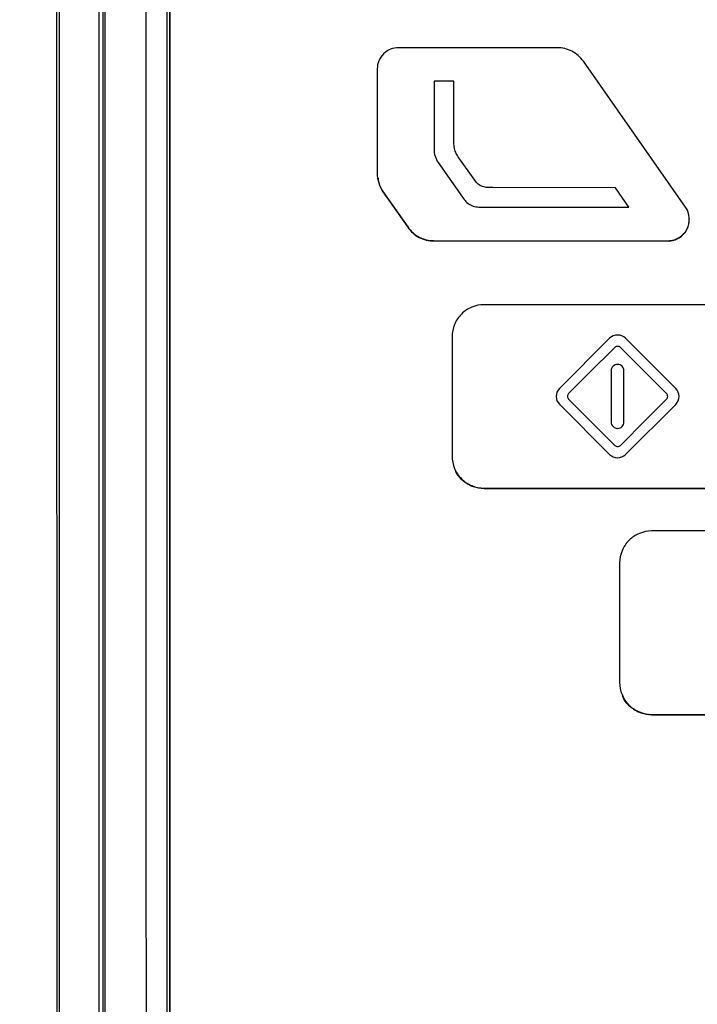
# Model space of a CAD drawing. Header units: millimetres. Extents: x 155473 to 158085, y 111018 to 114514.
# Tile 111 of 181: x 156952 to 156983, y 112960 to 113006. Entities that reach past the tile are written whole.
import ezdxf

# ---------------------------------------------------------------- set-up
doc = ezdxf.new("R2010")
doc.units = ezdxf.units.MM

msp = doc.modelspace()

# ---------------------------------------------------------------- linework, layer by layer
at = {"color": 7, "linetype": 'Continuous', "lineweight": 25}
for p, q in [((156953.516, 113052.988), (156953.516, 112941.716)), ((156955.399, 112943.144), (156955.399, 113050.619)), ((156955.555, 113050.185), (156955.565, 112943.287)), ((156958.711, 112943.256), (156958.71, 113048.497)), ((156976.862, 113004.625), (156969.429, 113004.625)), ((156982.878, 112997.152), (156978.091, 113003.985)), ((156968.429, 113003.626), (156968.428, 112998.741)), ((156972.016, 113003.054), (156971.09, 113003.055)), ((156971.09, 113003.055), (156971.09, 112999.868)), ((156972.015, 113000.374), (156972.016, 113003.054)), ((156971.288, 112999.237), (156972.421, 112997.62)), ((156972.998, 112998.414), (156972.26, 112999.465)), ((156968.446, 112998.513), (156968.446, 112998.498)), ((156968.698, 112997.883), (156969.856, 112996.223)), ((156968.698, 112997.883), (156968.698, 112997.868)), ((156968.698, 112997.868), (156969.856, 112996.207)), ((156979.596, 112998.062), (156973.841, 112998.065)), ((156980.218, 112997.151), (156979.596, 112998.062)), ((156973.322, 112997.152), (156980.218, 112997.151)), ((156983.059, 112996.58), (156983.059, 112996.596)), ((156969.856, 112996.223), (156969.856, 112996.207)), ((156971.086, 112995.581), (156982.059, 112995.579)), ((156971.086, 112995.581), (156971.086, 112995.565)), ((156971.086, 112995.565), (156982.059, 112995.564)), ((156982.059, 112995.579), (156982.059, 112995.564)), ((156985.953, 112992.577), (156973.437, 112992.578)), ((156971.936, 112991.079), (156971.936, 112985.482)), ((156979.323, 112991.005), (156976.968, 112988.651)), ((156982.421, 112988.65), (156980.066, 112991.005)), ((156979.394, 112989.48), (156979.394, 112987.079)), ((156979.994, 112987.079), (156979.995, 112989.48)), ((156976.968, 112987.909), (156979.323, 112985.555)), ((156980.065, 112985.555), (156982.421, 112987.908)), ((156971.965, 112985.189), (156971.965, 112985.174)), ((156973.436, 112983.982), (156985.952, 112983.981)), ((156973.436, 112983.982), (156973.436, 112983.967)), ((156973.436, 112983.967), (156985.952, 112983.965)), ((156994.704, 112981.972), (156981.291, 112981.974)), ((156979.791, 112980.475), (156979.79, 112974.877)), ((156979.819, 112974.585), (156979.819, 112974.569)), ((156981.29, 112973.377), (156994.703, 112973.376)), ((156981.29, 112973.377), (156981.29, 112973.362)), ((156981.29, 112973.362), (156994.703, 112973.361))]:
    msp.add_line(p, q, dxfattribs=at)
at = {"color": 7, "linetype": 'Continuous', "lineweight": 25, "flags": 128}
for points in [[(156979.563, 112990.576), (156978.35, 112989.364), (156977.397, 112988.412)], [(156981.992, 112988.411), (156980.779, 112989.624), (156979.826, 112990.576)], [(156977.397, 112988.148), (156978.609, 112986.936), (156979.562, 112985.983)], [(156979.826, 112985.983), (156981.039, 112987.195), (156981.992, 112988.148)]]:
    msp.add_lwpolyline(points, dxfattribs=at)
at = {"color": 7, "linetype": 'Continuous', "lineweight": 25}
for points, knots in [([(156997.953, 112874.672), (156990.166, 112874.672), (156982.481, 112874.672), (156970.839, 112874.672), (156966.939, 112874.672), (156959.054, 112874.672), (156955.069, 112874.672), (156948.982, 112874.672), (156946.422, 112874.672), (156943.826, 112874.672), (156943.045, 112874.672), (156942.787, 112874.67), (156942.242, 112874.686), (156941.957, 112874.703), (156941.066, 112874.785), (156940.421, 112874.881), (156939.034, 112875.208), (156938.293, 112875.439), (156937.172, 112875.907), (156936.799, 112876.082), (156936.069, 112876.464), (156935.713, 112876.671), (156935.033, 112877.108), (156934.708, 112877.337), (156934.101, 112877.804), (156933.817, 112878.042), (156933.025, 112878.757), (156932.579, 112879.232), (156932.005, 112879.917), (156931.83, 112880.141), (156931.507, 112880.579), (156931.361, 112880.793), (156930.098, 112882.686), (156929.047, 112884.262), (156927.016, 112887.306), (156926.033, 112888.778), (156924.097, 112891.68), (156923.144, 112893.108), (156921.236, 112895.969), (156920.281, 112897.4), (156918.339, 112900.31), (156917.351, 112901.79), (156916.07, 112903.711), (156915.822, 112904.12), (156915.359, 112904.99), (156915.143, 112905.452), (156914.758, 112906.417), (156914.588, 112906.921), (156914.306, 112907.954), (156914.194, 112908.483), (156914.032, 112909.543), (156913.983, 112910.075), (156913.953, 112910.858), (156913.953, 112911.116), (156913.953, 112911.631), (156913.953, 112912.919), (156913.953, 112918.327), (156913.953, 112931.718), (156913.953, 112960.559), (156913.953, 112985.277), (156913.953, 113067.67), (156913.953, 113133.59), (156913.953, 113199.509)], [0, 0, 0, 0, 0.0625, 0.0625, 0.09375, 0.09375, 0.125, 0.125, 0.140625, 0.144531, 0.144531, 0.146484, 0.146484, 0.148438, 0.148438, 0.152344, 0.152344, 0.15625, 0.15625, 0.158203, 0.158203, 0.160156, 0.160156, 0.162109, 0.162109, 0.164063, 0.164063, 0.167969, 0.167969, 0.169922, 0.169922, 0.171875, 0.171875, 0.1875, 0.1875, 0.203125, 0.203125, 0.21875, 0.21875, 0.234375, 0.234375, 0.25, 0.25, 0.253906, 0.253906, 0.257813, 0.257813, 0.261719, 0.261719, 0.265625, 0.265625, 0.269531, 0.269531, 0.271484, 0.271484, 0.273438, 0.28125, 0.3125, 0.375, 0.5, 0.5, 1, 1, 1, 1]), ([(156997.953, 112878.391), (156996.319, 112878.391), (156993.059, 112878.391), (156988.178, 112878.39), (156983.31, 112878.389), (156978.445, 112878.387), (156973.149, 112878.385), (156967.44, 112878.382), (156961.332, 112878.379), (156955.26, 112878.374), (156950.713, 112878.37), (156947.681, 112878.367), (156946.156, 112878.366), (156944.634, 112878.364), (156943.534, 112878.365), (156942.768, 112878.362), (156942.212, 112878.379), (156941.282, 112878.471), (156939.995, 112878.742), (156938.596, 112879.257), (156937.24, 112879.996), (156936.04, 112880.89), (156935.194, 112881.738), (156934.658, 112882.39), (156934.321, 112882.844), (156933.975, 112883.37), (156933.594, 112883.939), (156933.066, 112884.731), (156932.287, 112885.898), (156931.148, 112887.606), (156929.146, 112890.608), (156926.382, 112894.75), (156923.817, 112898.595), (156922.102, 112901.165), (156921.246, 112902.447), (156920.394, 112903.725), (156919.73, 112904.721), (156919.273, 112905.402), (156919.034, 112905.767), (156918.837, 112906.098), (156918.657, 112906.426), (156918.492, 112906.754), (156918.342, 112907.081), (156918.206, 112907.403), (156917.946, 112908.082), (156917.636, 112909.173), (156917.477, 112910.359), (156917.449, 112911.252), (156917.454, 112911.766), (156917.453, 112912.246), (156917.453, 112913.017), (156917.453, 112914.506), (156917.453, 112917.857), (156917.453, 112924.723), (156917.453, 112934.737), (156917.453, 112946.753), (156917.453, 112962.775), (156917.453, 112982.8), (156917.453, 113003.743), (156917.453, 113021.599), (156917.453, 113036.373), (156917.453, 113051.147), (156917.453, 113065.922), (156917.453, 113080.699), (156917.453, 113095.476), (156917.453, 113110.255), (156917.453, 113125.035), (156917.453, 113139.815), (156917.453, 113154.597), (156917.453, 113169.38), (156917.453, 113184.163), (156917.453, 113194.018), (156917.453, 113198.946)], [0, 0, 0, 0, 0.012688, 0.025317, 0.037911, 0.050497, 0.063101, 0.07904, 0.094839, 0.110545, 0.126202, 0.130156, 0.134103, 0.138043, 0.141978, 0.142652, 0.143991, 0.1463, 0.149907, 0.154174, 0.157833, 0.161868, 0.165756, 0.167102, 0.16842, 0.170149, 0.171992, 0.173734, 0.177543, 0.182892, 0.189679, 0.20557, 0.221569, 0.225582, 0.22957, 0.233543, 0.237513, 0.238873, 0.23991, 0.240897, 0.241868, 0.242819, 0.24375, 0.244656, 0.245533, 0.249397, 0.253436, 0.254787, 0.256337, 0.257425, 0.258514, 0.262323, 0.268989, 0.284542, 0.31565, 0.346761, 0.377864, 0.44009, 0.502293, 0.540543, 0.578798, 0.617059, 0.655325, 0.693597, 0.731874, 0.770158, 0.808448, 0.846745, 0.885048, 0.923358, 0.961675, 1, 1, 1, 1]), ([(156899.953, 113197.451), (156899.953, 113180.021), (156899.953, 113162.426), (156899.953, 113127.007), (156899.953, 113109.183), (156899.953, 113055.536), (156899.953, 113019.542), (156899.953, 112965.941), (156899.953, 112948.139), (156899.953, 112926.038), (156899.953, 112919.419), (156899.953, 112911.719), (156899.953, 112908.287), (156899.953, 112907.052), (156899.953, 112906.777), (156899.952, 112906.637), (156899.958, 112906.25), (156899.97, 112906.027), (156900.003, 112905.613), (156900.024, 112905.421), (156900.072, 112905.051), (156900.099, 112904.876), (156900.19, 112904.367), (156900.263, 112904.052), (156900.43, 112903.44), (156900.525, 112903.144), (156900.739, 112902.558), (156900.859, 112902.268), (156901.132, 112901.679), (156901.286, 112901.382), (156901.56, 112900.91), (156901.659, 112900.749), (156901.825, 112900.494), (156901.884, 112900.407), (156901.999, 112900.234), (156902.288, 112899.802), (156903.042, 112898.673), (156903.744, 112897.621), (156906.095, 112894.1), (156908.014, 112891.228), (156911.875, 112885.444), (156913.818, 112882.535), (156917.671, 112876.764), (156919.581, 112873.904), (156922.384, 112869.706), (156923.425, 112868.148), (156924.449, 112866.614), (156924.677, 112866.273), (156924.79, 112866.107), (156925.13, 112865.642), (156925.356, 112865.367), (156926.042, 112864.598), (156926.509, 112864.166), (156927.482, 112863.396), (156927.989, 112863.06), (156929.069, 112862.464), (156929.64, 112862.205), (156930.59, 112861.875), (156930.922, 112861.776), (156931.636, 112861.601), (156932.016, 112861.525), (156932.658, 112861.439), (156932.884, 112861.414), (156933.372, 112861.378), (156933.636, 112861.367), (156934.544, 112861.366), (156935.154, 112861.366), (156945.52, 112861.366), (156955.688, 112861.366), (156976.557, 112861.366), (156987.255, 112861.366), (156997.953, 112861.366)], [0, 0, 0, 0, 0.125, 0.125, 0.25, 0.25, 0.5, 0.5, 0.625, 0.625, 0.65625, 0.671875, 0.679688, 0.680664, 0.680664, 0.681641, 0.681641, 0.683594, 0.683594, 0.685547, 0.685547, 0.6875, 0.6875, 0.691406, 0.691406, 0.695313, 0.695313, 0.699219, 0.699219, 0.703125, 0.703125, 0.705078, 0.705078, 0.706055, 0.706055, 0.707031, 0.710938, 0.71875, 0.71875, 0.75, 0.75, 0.78125, 0.78125, 0.8125, 0.8125, 0.828125, 0.830078, 0.830078, 0.832031, 0.832031, 0.835938, 0.835938, 0.84375, 0.84375, 0.851563, 0.851563, 0.859375, 0.859375, 0.863281, 0.863281, 0.867188, 0.867188, 0.869141, 0.869141, 0.871094, 0.871094, 0.875, 0.875, 0.9375, 0.9375, 1, 1, 1, 1]), ([(156953.443, 112941.696), (156953.441, 112944.351), (156953.437, 112949.66), (156953.432, 112957.624), (156953.427, 112965.587), (156953.423, 112973.548), (156953.419, 112981.508), (156953.415, 112989.466), (156953.411, 112997.424), (156953.408, 113005.381), (156953.406, 113013.337), (156953.404, 113021.292), (156953.402, 113029.246), (156953.4, 113037.2), (156953.399, 113045.153), (156953.399, 113050.455), (156953.398, 113053.105)], [0, 0, 0, 0, 0.071485, 0.142957, 0.214419, 0.285871, 0.357313, 0.428746, 0.500172, 0.571591, 0.643003, 0.71441, 0.785812, 0.857211, 0.928607, 1, 1, 1, 1]), ([(156955.679, 112942.95), (156955.68, 112944.066), (156955.679, 112945.182), (156955.679, 112947.415), (156955.679, 112948.532), (156955.679, 112951.881), (156955.679, 112954.113), (156955.678, 112960.812), (156955.678, 112965.277), (156955.677, 112978.674), (156955.676, 112987.605), (156955.673, 113014.398), (156955.672, 113032.26), (156955.67, 113050.122)], [0, 0, 0, 0, 0.03125, 0.03125, 0.0625, 0.0625, 0.125, 0.125, 0.25, 0.25, 0.5, 0.5, 1, 1, 1, 1]), ([(156957.534, 113050.116), (156957.547, 113040.748), (156957.572, 113022.925), (156957.586, 112996.191), (156957.583, 112975.259), (156957.591, 112960.109), (156957.602, 112952.534), (156957.619, 112947.857), (156957.636, 112945.183), (156957.647, 112943.847), (156957.653, 112943.177)], [0, 0, 0, 0, 0.262789, 0.4999996, 0.7499995, 0.8499994, 0.9249993, 0.9624994, 0.9812255, 1, 1, 1, 1]), ([(156958.56, 113049.216), (156958.561, 113040.142), (156958.563, 113022.507), (156958.566, 113000.464), (156958.568, 112983.085), (156958.569, 112971.072), (156958.57, 112960.932), (156958.571, 112953.327), (156958.572, 112947.706), (156958.572, 112944.62), (156958.572, 112943.407)], [0, 0, 0, 0, 0.2572637, 0.5000023, 0.6250037, 0.750005, 0.8406302, 0.9125043, 0.9656276, 1, 1, 1, 1]), ([(156958.71, 113048.442), (156958.71, 113030.902), (156958.711, 113013.362), (156958.711, 112987.052), (156958.711, 112978.282), (156958.711, 112965.127), (156958.711, 112960.742), (156958.711, 112954.165), (156958.711, 112951.972), (156958.711, 112948.683), (156958.711, 112947.587), (156958.711, 112945.394), (156958.711, 112944.298), (156958.711, 112943.202)], [0, 0, 0, 0, 0.5, 0.5, 0.75, 0.75, 0.875, 0.875, 0.9375, 0.9375, 0.96875, 0.96875, 1, 1, 1, 1]), ([(156969.429, 113004.625), (156969.297, 113004.625), (156969.167, 113004.599), (156968.925, 113004.499), (156968.814, 113004.425), (156968.538, 113004.149), (156968.429, 113003.89), (156968.429, 113003.626)], [0, 0, 0, 0, 0.25, 0.25, 0.5, 0.5, 1, 1, 1, 1]), ([(156978.091, 113003.985), (156978.021, 113004.084), (156977.941, 113004.173), (156977.762, 113004.331), (156977.661, 113004.4), (156977.343, 113004.565), (156977.104, 113004.625), (156976.862, 113004.625)], [0, 0, 0, 0, 0.25, 0.25, 0.5, 0.5, 1, 1, 1, 1]), ([(156972.26, 112999.465), (156972.214, 112999.531), (156972.171, 112999.599), (156972.099, 112999.744), (156972.072, 112999.819), (156972.016, 113000.051), (156972.015, 113000.214), (156972.015, 113000.374)], [0, 0, 0, 0, 0.25, 0.25, 0.5, 0.5, 1, 1, 1, 1]), ([(156971.09, 112999.868), (156971.09, 112999.755), (156971.106, 112999.643), (156971.174, 112999.429), (156971.224, 112999.33), (156971.288, 112999.237)], [0, 0, 0, 0, 0.5, 0.5, 1, 1, 1, 1]), ([(156968.428, 112998.741), (156968.428, 112998.587), (156968.451, 112998.438), (156968.543, 112998.147), (156968.61, 112998.009), (156968.698, 112997.883)], [0, 0, 0, 0, 0.5, 0.5, 1, 1, 1, 1]), ([(156968.467, 112998.502), (156968.477, 112998.408), (156968.502, 112998.179), (156968.625, 112997.983), (156968.698, 112997.868)], [0, 0, 0, 0, 0.411839, 1, 1, 1, 1]), ([(156973.841, 112998.065), (156973.761, 112998.065), (156973.681, 112998.066), (156973.521, 112998.078), (156973.441, 112998.088), (156973.29, 112998.136), (156973.218, 112998.178), (156973.096, 112998.283), (156973.045, 112998.347), (156972.998, 112998.414)], [0, 0, 0, 0, 0.25, 0.25, 0.5, 0.5, 0.75, 0.75, 1, 1, 1, 1]), ([(156972.421, 112997.62), (156972.472, 112997.547), (156972.526, 112997.477), (156972.65, 112997.351), (156972.722, 112997.295), (156972.88, 112997.214), (156972.967, 112997.187), (156973.143, 112997.157), (156973.232, 112997.152), (156973.322, 112997.152)], [0, 0, 0, 0, 0.25, 0.25, 0.5, 0.5, 0.75, 0.75, 1, 1, 1, 1]), ([(156982.059, 112995.579), (156982.151, 112995.579), (156982.241, 112995.592), (156982.416, 112995.641), (156982.5, 112995.677), (156982.733, 112995.818), (156982.863, 112995.956), (156983.03, 112996.278), (156983.069, 112996.462), (156983.046, 112996.825), (156982.984, 112997.002), (156982.878, 112997.152)], [0, 0, 0, 0, 0.125, 0.125, 0.25, 0.25, 0.5, 0.5, 0.75, 0.75, 1, 1, 1, 1]), ([(156982.059, 112995.564), (156982.15, 112995.571), (156982.332, 112995.586), (156982.584, 112995.699), (156982.798, 112995.872), (156982.956, 112996.096), (156983.049, 112996.34), (156983.052, 112996.506), (156983.054, 112996.581)], [0, 0, 0, 0, 0.1715224, 0.3433367, 0.5150594, 0.6870252, 0.8583799, 1, 1, 1, 1]), ([(156969.856, 112996.223), (156969.925, 112996.123), (156970.005, 112996.034), (156970.185, 112995.876), (156970.286, 112995.806), (156970.498, 112995.696), (156970.611, 112995.653), (156970.846, 112995.595), (156970.965, 112995.581), (156971.086, 112995.581)], [0, 0, 0, 0, 0.25, 0.25, 0.5, 0.5, 0.75, 0.75, 1, 1, 1, 1]), ([(156969.856, 112996.207), (156969.925, 112996.108), (156970.005, 112996.019), (156970.185, 112995.86), (156970.286, 112995.791), (156970.498, 112995.68), (156970.611, 112995.637), (156970.846, 112995.58), (156970.965, 112995.565), (156971.086, 112995.565)], [0, 0, 0, 0, 0.25, 0.25, 0.5, 0.5, 0.75, 0.75, 1, 1, 1, 1]), ([(156973.437, 112992.578), (156973.239, 112992.578), (156973.044, 112992.54), (156972.772, 112992.427), (156972.686, 112992.381), (156972.523, 112992.272), (156972.445, 112992.209), (156972.238, 112992.002), (156972.126, 112991.834), (156971.976, 112991.474), (156971.936, 112991.277), (156971.936, 112991.079)], [0, 0, 0, 0, 0.25, 0.25, 0.375, 0.375, 0.5, 0.5, 0.75, 0.75, 1, 1, 1, 1]), ([(156980.066, 112991.005), (156979.968, 112991.103), (156979.832, 112991.158), (156979.558, 112991.159), (156979.421, 112991.103), (156979.323, 112991.005)], [0, 0, 0, 0, 0.5, 0.5, 1, 1, 1, 1]), ([(156979.826, 112990.576), (156979.808, 112990.592), (156979.789, 112990.607), (156979.743, 112990.626), (156979.719, 112990.63), (156979.67, 112990.63), (156979.646, 112990.626), (156979.601, 112990.607), (156979.581, 112990.593), (156979.563, 112990.576)], [0, 0, 0, 0, 0.25, 0.25, 0.5, 0.5, 0.75, 0.75, 1, 1, 1, 1]), ([(156979.995, 112989.48), (156979.994, 112989.52), (156979.987, 112989.559), (156979.957, 112989.631), (156979.935, 112989.664), (156979.851, 112989.748), (156979.773, 112989.78), (156979.617, 112989.78), (156979.538, 112989.748), (156979.454, 112989.665), (156979.432, 112989.632), (156979.402, 112989.559), (156979.395, 112989.52), (156979.394, 112989.48)], [0, 0, 0, 0, 0.125, 0.125, 0.25, 0.25, 0.5, 0.5, 0.75, 0.75, 0.875, 0.875, 1, 1, 1, 1]), ([(156976.968, 112988.651), (156976.87, 112988.553), (156976.814, 112988.417), (156976.814, 112988.143), (156976.87, 112988.007), (156976.968, 112987.909)], [0, 0, 0, 0, 0.5, 0.5, 1, 1, 1, 1]), ([(156982.421, 112987.908), (156982.519, 112988.006), (156982.574, 112988.142), (156982.574, 112988.416), (156982.519, 112988.552), (156982.421, 112988.65)], [0, 0, 0, 0, 0.5, 0.5, 1, 1, 1, 1]), ([(156977.397, 112988.412), (156977.38, 112988.393), (156977.366, 112988.374), (156977.347, 112988.329), (156977.342, 112988.305), (156977.342, 112988.256), (156977.347, 112988.231), (156977.365, 112988.186), (156977.38, 112988.167), (156977.397, 112988.148)], [0, 0, 0, 0, 0.25, 0.25, 0.5, 0.5, 0.75, 0.75, 1, 1, 1, 1]), ([(156981.992, 112988.148), (156982.008, 112988.166), (156982.023, 112988.185), (156982.041, 112988.231), (156982.046, 112988.255), (156982.046, 112988.304), (156982.041, 112988.328), (156982.023, 112988.373), (156982.008, 112988.393), (156981.992, 112988.411)], [0, 0, 0, 0, 0.25, 0.25, 0.5, 0.5, 0.75, 0.75, 1, 1, 1, 1]), ([(156979.394, 112987.079), (156979.394, 112987), (156979.426, 112986.922), (156979.537, 112986.812), (156979.616, 112986.779), (156979.772, 112986.779), (156979.85, 112986.811), (156979.963, 112986.923), (156979.994, 112987), (156979.994, 112987.079)], [0, 0, 0, 0, 0.25, 0.25, 0.5, 0.5, 0.75, 0.75, 1, 1, 1, 1]), ([(156979.562, 112985.983), (156979.581, 112985.967), (156979.6, 112985.952), (156979.645, 112985.934), (156979.669, 112985.929), (156979.718, 112985.929), (156979.742, 112985.934), (156979.788, 112985.952), (156979.807, 112985.967), (156979.826, 112985.983)], [0, 0, 0, 0, 0.25, 0.25, 0.5, 0.5, 0.75, 0.75, 1, 1, 1, 1]), ([(156971.936, 112985.482), (156971.936, 112985.284), (156971.975, 112985.089), (156972.088, 112984.817), (156972.134, 112984.731), (156972.242, 112984.568), (156972.306, 112984.491), (156972.513, 112984.284), (156972.68, 112984.172), (156973.041, 112984.022), (156973.238, 112983.982), (156973.436, 112983.982)], [0, 0, 0, 0, 0.25, 0.25, 0.375, 0.375, 0.5, 0.5, 0.75, 0.75, 1, 1, 1, 1]), ([(156979.323, 112985.555), (156979.421, 112985.457), (156979.557, 112985.401), (156979.83, 112985.401), (156979.967, 112985.457), (156980.065, 112985.555)], [0, 0, 0, 0, 0.5, 0.5, 1, 1, 1, 1]), ([(156972.072, 112984.855), (156972.074, 112984.846), (156972.122, 112984.624), (156972.434, 112984.319), (156972.913, 112984.018), (156973.261, 112983.984), (156973.436, 112983.967)], [0, 0, 0, 0, 0.0161939, 0.3975758, 0.6980281, 1, 1, 1, 1]), ([(156981.291, 112981.974), (156981.093, 112981.974), (156980.899, 112981.935), (156980.626, 112981.822), (156980.54, 112981.776), (156980.377, 112981.667), (156980.3, 112981.604), (156980.092, 112981.397), (156979.981, 112981.23), (156979.831, 112980.869), (156979.791, 112980.672), (156979.791, 112980.475)], [0, 0, 0, 0, 0.25, 0.25, 0.375, 0.375, 0.5, 0.5, 0.75, 0.75, 1, 1, 1, 1]), ([(156979.79, 112974.877), (156979.79, 112974.679), (156979.829, 112974.485), (156979.942, 112974.212), (156979.988, 112974.126), (156980.097, 112973.963), (156980.16, 112973.886), (156980.367, 112973.679), (156980.534, 112973.567), (156980.895, 112973.417), (156981.092, 112973.377), (156981.29, 112973.377)], [0, 0, 0, 0, 0.25, 0.25, 0.375, 0.375, 0.5, 0.5, 0.75, 0.75, 1, 1, 1, 1]), ([(156979.927, 112974.25), (156979.929, 112974.241), (156979.977, 112974.019), (156980.289, 112973.714), (156980.767, 112973.414), (156981.116, 112973.379), (156981.29, 112973.362)], [0, 0, 0, 0, 0.016161, 0.397514, 0.697986, 1, 1, 1, 1])]:
    msp.add_open_spline(points, degree=3, knots=knots, dxfattribs=at)

doc.saveas('drawing.dxf')
